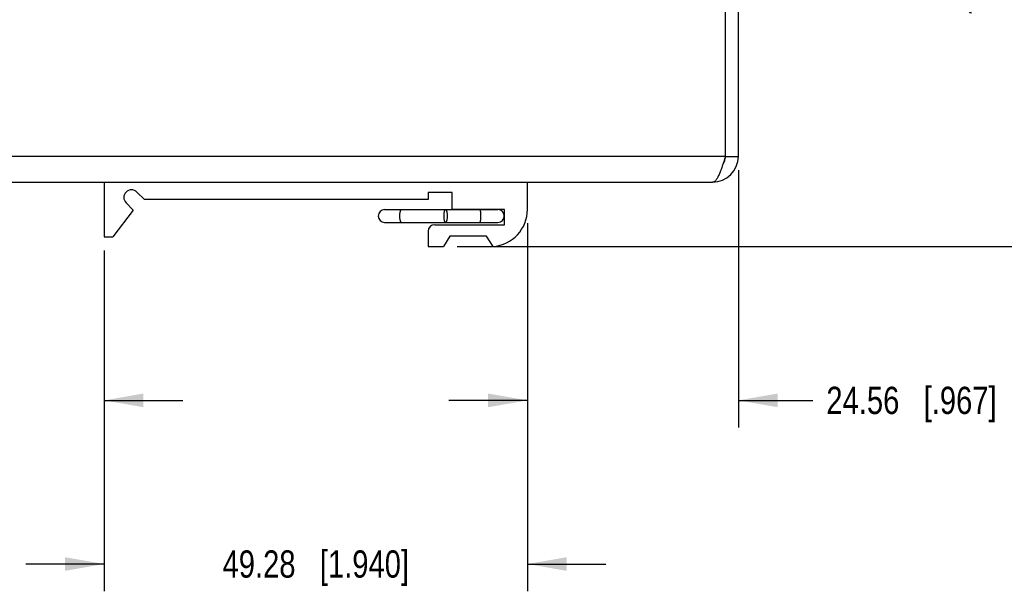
# Model space of a CAD drawing. Header units: inches. Extents: x 0 to 34, y 0 to 22.
# Tile 7 of 38: x 23.7 to 28.2, y 4.9 to 7.6. Entities that reach past the tile are written whole.
import ezdxf

# ---------------------------------------------------------------- set-up
doc = ezdxf.new("R2010")
doc.units = ezdxf.units.IN
doc.header["$LTSCALE"] = 1.87
doc.header["$MEASUREMENT"] = 0
doc.layers.get('0').update_dxf_attribs({"linetype": 'CONTINUOUS'})
doc.layers.add('02___PRT_ALL_AXES', color=7, linetype='CONTINUOUS')
doc.layers.add('DIMENSIONS', color=7, linetype='CONTINUOUS')
doc.styles.get("Standard").update_dxf_attribs({"font": 'txt', "width": 0.8})
doc.dimstyles.new('DIMSTYLE_2', dxfattribs={"dimtxt": 0.125, "dimasz": 0.18, "dimexe": 0.125, "dimexo": 0.0625, "dimgap": 0.0625, "dimtad": 0, "dimtih": 1, "dimtoh": 1, "dimzin": 0, "dimdsep": 46, "dimtxsty": 'STANDARD', "dimblk": '_FILLED', "dimblk1": '_FILLED', "dimblk2": '_FILLED', "dimcen": 0.09, "dimazin": 0, "dimtp": 0.01, "dimtm": 0.01, "dimtfac": 1, "dimtofl": 0, "dimtmove": 0, "dimatfit": 3, "dimldrblk": '_FILLED', "dimfxl": 1, "dimtolj": 1, "dimtzin": 0, "dimarcsym": 0})

# ---------------------------------------------------------------- blocks, each defined once
blk = doc.blocks.new('_FILLED')
at = {"color": 0, "linetype": 'BYBLOCK'}
blk.add_solid([(0, 0), (-1, 0.174), (-1, -0.174)], dxfattribs=at)
blk = doc.blocks.new('*D23')
at = {"layer": 'DIMENSIONS', "color": 2, "linetype": 'CONTINUOUS'}
for p, q in [((22.8363, 6.8773), (22.8363, 5.6968)), ((24.0873, 6.5093), (24.0873, 5.6968)), ((22.8363, 5.8218), (22.4503, 5.8218)), ((24.0873, 5.8218), (24.4473, 5.8218))]:
    blk.add_line(p, q, dxfattribs=at)
at = {"layer": 'DIMENSIONS', "color": 2, "linetype": 'CONTINUOUS', "xscale": 0.18, "yscale": 0.18, "zscale": 0.18}
blk.add_blockref('_FILLED', (22.8363, 5.8218), dxfattribs=at)
at = {"layer": 'DIMENSIONS', "color": 2, "linetype": 'CONTINUOUS', "xscale": 0.18, "yscale": 0.18, "zscale": 0.18, "rotation": 180}
blk.add_blockref('_FILLED', (24.0873, 5.8218), dxfattribs=at)
at = {"layer": 'DIMENSIONS', "color": 2, "linetype": 'CONTINUOUS', "insert": (22.3878, 5.8843), "char_height": 0.125, "width": 1.325, "attachment_point": 3, "line_spacing_factor": 0.9}
blk.add_mtext('31.78{\\ftxt.shx;\\W1.000000;\\H0.125000; }[1.251]', dxfattribs=at)
blk = doc.blocks.new('*D24')
at = {"layer": 'DIMENSIONS', "color": 2, "linetype": 'CONTINUOUS'}
for p, q in [((26.0273, 6.6343), (26.0273, 4.9468)), ((24.0873, 6.5093), (24.0873, 4.9468)), ((24.0873, 5.0718), (23.7273, 5.0718)), ((26.0273, 5.0718), (26.3873, 5.0718))]:
    blk.add_line(p, q, dxfattribs=at)
at = {"layer": 'DIMENSIONS', "color": 2, "linetype": 'CONTINUOUS', "xscale": 0.18, "yscale": 0.18, "zscale": 0.18}
blk.add_blockref('_FILLED', (24.0873, 5.0718), dxfattribs=at)
at = {"layer": 'DIMENSIONS', "color": 2, "linetype": 'CONTINUOUS', "xscale": 0.18, "yscale": 0.18, "zscale": 0.18, "rotation": 180}
blk.add_blockref('_FILLED', (26.0273, 5.0718), dxfattribs=at)
at = {"layer": 'DIMENSIONS', "color": 2, "linetype": 'CONTINUOUS', "insert": (25.0573, 5.1343), "char_height": 0.125, "width": 1.325, "attachment_point": 2, "line_spacing_factor": 0.9}
blk.add_mtext('49.28{\\ftxt.shx;\\W1.000000;\\H0.125000; }[1.940]', dxfattribs=at)
blk = doc.blocks.new('*D25')
at = {"layer": 'DIMENSIONS', "color": 2, "linetype": 'CONTINUOUS'}
for p, q in [((26.9943, 6.8773), (26.9943, 5.6968)), ((26.0273, 6.6343), (26.0273, 5.6968)), ((26.0273, 5.8218), (25.6673, 5.8218)), ((26.9943, 5.8218), (27.3353, 5.8218))]:
    blk.add_line(p, q, dxfattribs=at)
at = {"layer": 'DIMENSIONS', "color": 2, "linetype": 'CONTINUOUS', "xscale": 0.18, "yscale": 0.18, "zscale": 0.18}
blk.add_blockref('_FILLED', (26.0273, 5.8218), dxfattribs=at)
at = {"layer": 'DIMENSIONS', "color": 2, "linetype": 'CONTINUOUS', "xscale": 0.18, "yscale": 0.18, "zscale": 0.18, "rotation": 180}
blk.add_blockref('_FILLED', (26.9943, 5.8218), dxfattribs=at)
at = {"layer": 'DIMENSIONS', "color": 2, "linetype": 'CONTINUOUS', "insert": (27.3978, 5.8843), "char_height": 0.125, "width": 1.225, "attachment_point": 1, "line_spacing_factor": 0.9}
blk.add_mtext('24.56{\\ftxt.shx;\\W1.000000;\\H0.125000; }[.967]', dxfattribs=at)
blk = doc.blocks.new('*D26')
at = {"layer": 'DIMENSIONS', "color": 2, "linetype": 'CONTINUOUS'}
for p, q in [((26.7835, 8.8645), (28.6193, 8.8645)), ((28.4943, 8.8645), (28.4943, 7.8207)), ((28.4943, 6.5268), (28.4943, 7.5707)), ((25.7048, 6.5268), (28.6193, 6.5268))]:
    blk.add_line(p, q, dxfattribs=at)
at = {"layer": 'DIMENSIONS', "color": 2, "linetype": 'CONTINUOUS', "xscale": 0.18, "yscale": 0.18, "zscale": 0.18}
for p, rotation in [((28.4943, 8.8645), 90), ((28.4943, 6.5268), 270)]:
    blk.add_blockref('_FILLED', p, dxfattribs=dict(at, rotation=rotation))
at = {"layer": 'DIMENSIONS', "color": 2, "linetype": 'CONTINUOUS', "insert": (28.4943, 7.7582), "char_height": 0.125, "width": 1.525, "attachment_point": 2, "line_spacing_factor": 0.9}
blk.add_mtext('(59.38{\\ftxt.shx;\\W1.000000;\\H0.125000; }[2.338])', dxfattribs=at)

msp = doc.modelspace()

# ---------------------------------------------------------------- linework, layer by layer
at = {"color": 3, "linetype": 'CONTINUOUS'}
for p, q in [((26.9353, 6.9398), (26.9353, 7.6218)), ((26.9943, 6.9398), (26.9943, 7.6218)), ((26.9353, 6.9398), (22.8953, 6.9398)), ((22.9543, 6.8218), (26.8763, 6.8218))]:
    msp.add_line(p, q, dxfattribs=at)
at = {"color": 7, "linetype": 'CONTINUOUS'}
for p, q in [((26.9353, 6.9398), (26.9943, 6.9398)), ((24.0873, 6.8218), (24.0873, 6.5718)), ((26.0273, 6.6968), (26.0273, 6.8218)), ((25.6823, 6.7738), (25.5723, 6.7738)), ((25.5723, 6.7738), (25.5723, 6.7418)), ((25.6823, 6.6968), (25.6823, 6.7738)), ((25.3728, 6.6963), (25.8918, 6.6963)), ((25.9223, 6.6968), (25.6823, 6.6968)), ((25.9223, 6.6268), (25.9223, 6.6968)), ((25.3728, 6.6373), (25.8918, 6.6373)), ((25.5723, 6.5968), (25.5723, 6.5268)), ((25.6023, 6.6268), (25.9223, 6.6268)), ((24.0873, 6.5718), (24.1273, 6.5718)), ((25.6723, 6.5748), (25.6423, 6.5268)), ((25.8403, 6.5748), (25.6723, 6.5748)), ((25.87, 6.5272), (25.8403, 6.5748)), ((25.5723, 6.5268), (25.6423, 6.5268))]:
    msp.add_line(p, q, dxfattribs=at)
at = {"color": 3, "linetype": 'CONTINUOUS'}
msp.add_arc((26.8763, 6.9398), 0.118, 270, 360, dxfattribs=at)
at = {"color": 7, "linetype": 'CONTINUOUS'}
for centre, radius, start, end in [((26.8763, 6.9398), 0.059, 324.268, 360), ((25.3727, 6.6668), 0.0295, 90, 270), ((25.8573, 6.6968), 0.17, 274.2853, 360), ((25.8918, 6.6668), 0.0295, 270, 90), ((25.6023, 6.5968), 0.03, 90, 180)]:
    msp.add_arc(centre, radius, start, end, dxfattribs=at)
at = {"color": 3, "linetype": 'CONTINUOUS'}
msp.add_open_spline([(26.9353, 6.9398), (26.9328, 6.9321), (26.928, 6.917), (26.9208, 6.8951), (26.9136, 6.8749), (26.9073, 6.8596), (26.9023, 6.8488), (26.8986, 6.8419), (26.8949, 6.8359), (26.8913, 6.8309), (26.8876, 6.8269), (26.8839, 6.824), (26.8801, 6.8222), (26.8775, 6.8218), (26.8763, 6.8218)], degree=3, knots=[0, 0, 0, 0, 0.17782, 0.349447, 0.509027, 0.651299, 0.71462, 0.772159, 0.82366, 0.869079, 0.908574, 0.942684, 0.972552, 1, 1, 1, 1], dxfattribs=at)
at = {"color": 7, "linetype": 'CONTINUOUS'}
for points, knots in [([(25.4427, 6.6668), (25.4427, 6.6687), (25.4428, 6.6725), (25.4432, 6.6779), (25.4438, 6.683), (25.4446, 6.6868), (25.4453, 6.6895), (25.4458, 6.6912), (25.4464, 6.6927), (25.447, 6.694), (25.4477, 6.695), (25.4484, 6.6957), (25.449, 6.6961), (25.4495, 6.6962), (25.4497, 6.6963), (25.4498, 6.6963)], [0, 0, 0, 0, 0.182609, 0.358962, 0.522185, 0.666813, 0.730697, 0.78827, 0.839182, 0.883289, 0.920622, 0.951593, 0.977317, 0.988871, 1, 1, 1, 1]), ([(25.6452, 6.6668), (25.6452, 6.6687), (25.6453, 6.6725), (25.6456, 6.6779), (25.6463, 6.683), (25.647, 6.6868), (25.6477, 6.6895), (25.6483, 6.6912), (25.6489, 6.6927), (25.6495, 6.694), (25.6501, 6.695), (25.6508, 6.6957), (25.6514, 6.6961), (25.6519, 6.6962), (25.6522, 6.6963), (25.6523, 6.6963)], [0, 0, 0, 0, 0.182609, 0.358962, 0.522185, 0.666813, 0.730697, 0.78827, 0.839182, 0.883289, 0.920622, 0.951593, 0.977317, 0.988871, 1, 1, 1, 1]), ([(25.6523, 6.6963), (25.6524, 6.6963), (25.6526, 6.6962), (25.6531, 6.6961), (25.6537, 6.6957), (25.6544, 6.695), (25.6551, 6.694), (25.6557, 6.6927), (25.6563, 6.6912), (25.6568, 6.6895), (25.6575, 6.6868), (25.6583, 6.683), (25.6589, 6.6779), (25.6593, 6.6725), (25.6594, 6.6687), (25.6594, 6.6668)], [0, 0, 0, 0, 0.011129, 0.022683, 0.048407, 0.079378, 0.116711, 0.160818, 0.21173, 0.269303, 0.333187, 0.477815, 0.641038, 0.817391, 1, 1, 1, 1]), ([(25.8079, 6.6963), (25.808, 6.6963), (25.8082, 6.6962), (25.8084, 6.6961), (25.8087, 6.696), (25.809, 6.6956), (25.8095, 6.6949), (25.8099, 6.694), (25.8104, 6.6927), (25.8108, 6.6912), (25.8112, 6.6895), (25.8116, 6.6876), (25.8119, 6.6854), (25.8122, 6.6831), (25.8124, 6.6806), (25.8127, 6.6771), (25.813, 6.6725), (25.813, 6.6687), (25.813, 6.6668)], [0, 0, 0, 0, 0.008276, 0.017161, 0.027142, 0.038557, 0.066441, 0.101786, 0.144775, 0.195272, 0.253017, 0.317565, 0.388337, 0.464731, 0.546087, 0.631679, 0.812525, 1, 1, 1, 1]), ([(25.4498, 6.6373), (25.4497, 6.6373), (25.4495, 6.6373), (25.449, 6.6375), (25.4484, 6.6378), (25.4477, 6.6386), (25.447, 6.6396), (25.4464, 6.6408), (25.4458, 6.6423), (25.4453, 6.644), (25.4446, 6.6467), (25.4438, 6.6506), (25.4432, 6.6556), (25.4428, 6.6611), (25.4427, 6.6649), (25.4427, 6.6668)], [0, 0, 0, 0, 0.011129, 0.022683, 0.048407, 0.079378, 0.116711, 0.160818, 0.21173, 0.269303, 0.333187, 0.477815, 0.641038, 0.817391, 1, 1, 1, 1]), ([(25.6523, 6.6373), (25.6522, 6.6373), (25.6519, 6.6373), (25.6514, 6.6375), (25.6508, 6.6378), (25.6501, 6.6386), (25.6495, 6.6396), (25.6489, 6.6408), (25.6483, 6.6423), (25.6477, 6.644), (25.647, 6.6467), (25.6463, 6.6506), (25.6456, 6.6556), (25.6453, 6.6611), (25.6452, 6.6649), (25.6452, 6.6668)], [0, 0, 0, 0, 0.011129, 0.022683, 0.048407, 0.079378, 0.116711, 0.160818, 0.21173, 0.269303, 0.333187, 0.477815, 0.641038, 0.817391, 1, 1, 1, 1]), ([(25.6594, 6.6668), (25.6594, 6.6649), (25.6593, 6.6611), (25.6589, 6.6556), (25.6583, 6.6506), (25.6575, 6.6467), (25.6568, 6.644), (25.6563, 6.6423), (25.6557, 6.6408), (25.6551, 6.6396), (25.6544, 6.6386), (25.6537, 6.6378), (25.6531, 6.6375), (25.6526, 6.6373), (25.6524, 6.6373), (25.6523, 6.6373)], [0, 0, 0, 0, 0.182609, 0.358962, 0.522185, 0.666813, 0.730697, 0.78827, 0.839182, 0.883289, 0.920622, 0.951593, 0.977317, 0.988871, 1, 1, 1, 1]), ([(25.813, 6.6668), (25.813, 6.6649), (25.813, 6.6611), (25.8127, 6.6565), (25.8124, 6.6529), (25.8122, 6.6504), (25.8119, 6.6481), (25.8116, 6.646), (25.8112, 6.644), (25.8108, 6.6423), (25.8104, 6.6408), (25.8099, 6.6396), (25.8095, 6.6386), (25.809, 6.638), (25.8087, 6.6376), (25.8084, 6.6374), (25.8082, 6.6373), (25.808, 6.6373), (25.8079, 6.6373)], [0, 0, 0, 0, 0.187475, 0.368321, 0.453913, 0.535269, 0.611663, 0.682435, 0.746983, 0.804728, 0.855225, 0.898214, 0.933559, 0.961443, 0.972858, 0.982839, 0.991724, 1, 1, 1, 1])]:
    msp.add_open_spline(points, degree=3, knots=knots, dxfattribs=at)
at = {"layer": '02___PRT_ALL_AXES', "color": 7, "linetype": 'CONTINUOUS'}
for p, q in [((24.2718, 6.7418), (24.237, 6.7765)), ((24.1875, 6.727), (24.2203, 6.6942)), ((25.5723, 6.7418), (24.2718, 6.7418)), ((24.2203, 6.6942), (24.1273, 6.5718))]:
    msp.add_line(p, q, dxfattribs=at)
msp.add_arc((24.2123, 6.7518), 0.035, 45, 225, dxfattribs=at)

# ---------------------------------------------------------------- dimensions: what is measured, and where the dimension line sits
at = {"layer": 'DIMENSIONS', "color": 2, "linetype": 'CONTINUOUS'}
dim = msp.add_linear_dim(base=(28.4943, 8.8645), p1=(25.6423, 6.5268), p2=(26.721, 8.8645), angle=90, text='(<>)', dimstyle='DIMSTYLE_2', dxfattribs=at)
dim.commit()
dim.dimension.update_dxf_attribs({"geometry": '*D26', "text_midpoint": (28.4943, 7.6957), "dimtype": 160})
for base, p1, p2, picture, middle in [((24.0873, 5.8218), (22.8363, 6.9398), (24.0873, 6.5718), '*D23', (21.7253, 5.8218)), ((26.9943, 5.8218), (26.0273, 6.6968), (26.9943, 6.9398), '*D25', (28.0103, 5.8218)), ((26.0273, 5.0718), (24.0873, 6.5718), (26.0273, 6.6968), '*D24', (25.0573, 5.0718))]:
    dim = msp.add_linear_dim(base=base, p1=p1, p2=p2, dimstyle='DIMSTYLE_2', dxfattribs=at)
    dim.commit()
    dim.dimension.update_dxf_attribs({"geometry": picture, "text_midpoint": middle, "dimtype": 160})

doc.saveas('drawing.dxf')
